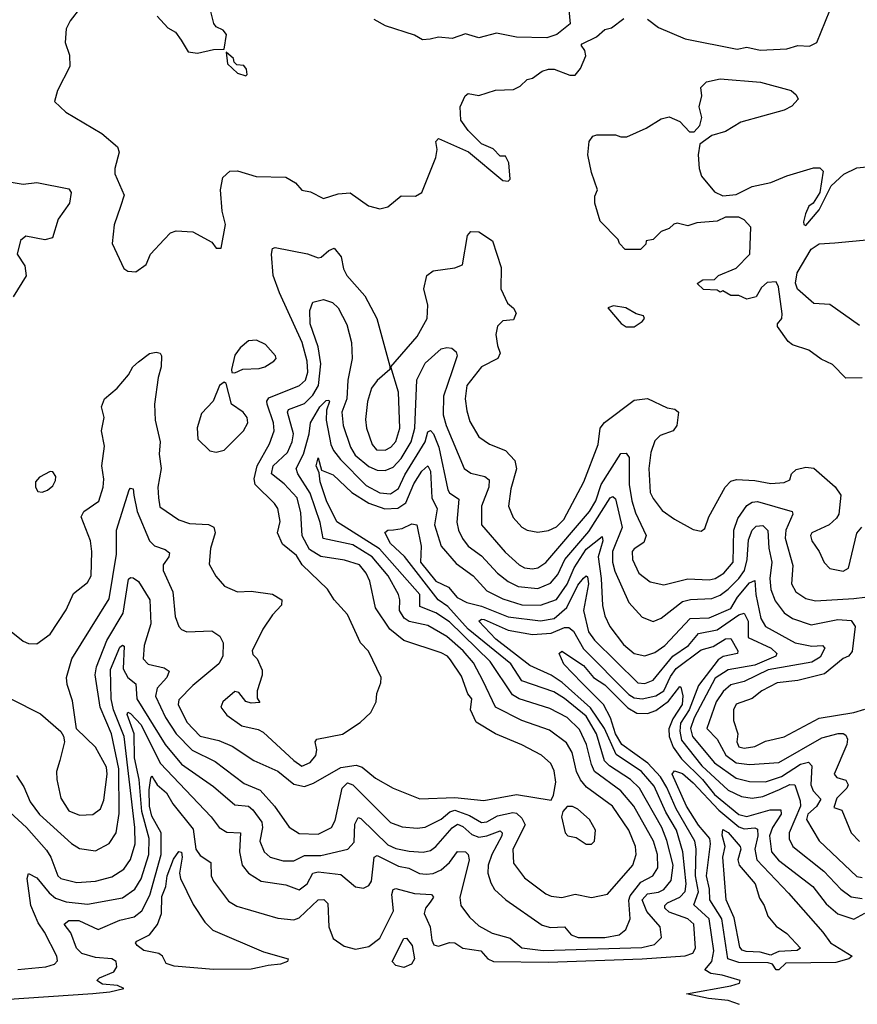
# Model space of a CAD drawing. Extents: x 1246230 to 1426786, y 660032 to 763141.
# Tile 164 of 256: x 1290362 to 1293487, y 720496 to 724170. Entities that reach past the tile are written whole.
import ezdxf

# ---------------------------------------------------------------- set-up
doc = ezdxf.new("R2010")
doc.units = 0

msp = doc.modelspace()

# ---------------------------------------------------------------- linework, layer by layer
at = {"layer": '0CON10XD'}
for points in [[(1292400, 724325), (1292415.8, 724154.2), (1292365.6, 724114.4), (1292328.2, 724101.8), (1292215, 724104.4), (1292141.1, 724118.9), (1292075, 724101.9), (1292025, 724116.5), (1291975, 724099.3), (1291925, 724104.6), (1291892.8, 724097.2), (1291865, 724094.5), (1291835, 724112.2), (1291726.4, 724146.4), (1291685, 724170)], [(1290588.9, 724215), (1290549.5, 724165), (1290535.6, 724135), (1290531.9, 724085), (1290547.2, 724037.2), (1290548.4, 723995), (1290502.2, 723905), (1290491.9, 723865), (1290534.2, 723824.2), (1290668.1, 723745), (1290726, 723695), (1290733.3, 723675), (1290716.7, 723615), (1290716.7, 723595), (1290751.5, 723515), (1290737.3, 723472.7), (1290713.9, 723403.9), (1290706.7, 723335), (1290750.8, 723240.8), (1290765, 723231.2), (1290795, 723228.8), (1290833.4, 723256.6), (1290849.2, 723295), (1290900.2, 723349.8), (1290925, 723373.8), (1290945, 723382), (1291007.7, 723377.7), (1291079.2, 723339.2), (1291095, 723317.5), (1291113, 723317), (1291130, 723405), (1291116.7, 723455), (1291110.7, 723535), (1291119.5, 723580.5), (1291145.8, 723604.2), (1291175, 723605.8), (1291244.5, 723584.5), (1291355, 723581.9), (1291391.1, 723561.1), (1291415, 723534.2), (1291447.3, 723527.3), (1291495, 723502), (1291549.7, 723520.3), (1291595, 723523.1), (1291663.3, 723475), (1291705, 723464.3), (1291735, 723470.8), (1291785, 723512.5), (1291838.9, 723511.1), (1291862.5, 723525), (1291914, 723655), (1291920, 723685), (1291914.3, 723715.7), (1291923.9, 723726.1), (1292036.1, 723676.1), (1292165, 723570), (1292185, 723567.5), (1292192.5, 723575), (1292187.5, 723635), (1292175, 723660), (1292155, 723660), (1292128.3, 723688.3), (1292085, 723706.7), (1292035, 723756.2), (1292008, 723795), (1292005.8, 723845), (1292024.3, 723885), (1292035, 723894), (1292075, 723886.9), (1292137.3, 723907.3), (1292205, 723909.6), (1292228.8, 723921.2), (1292255, 723946), (1292275, 723951.1), (1292311.8, 723978.2), (1292335.5, 723985.5), (1292355.7, 723985.7), (1292415, 723962.5), (1292435, 723963.3), (1292455, 723987.5), (1292473.8, 724035), (1292470, 724055), (1292457.5, 724075), (1292460.7, 724079.3), (1292514.1, 724105.9), (1292545, 724133.3), (1292570.7, 724139.3), (1292615.9, 724174.1)], [(1291025, 724044.5), (1291085, 724058.6), (1291125, 724060), (1291133.3, 724115), (1291120.7, 724130.7), (1291095, 724142.5), (1291086.1, 724156.1), (1291066.7, 724235)], [(1292705, 724171.2), (1292745, 724141.2), (1292845, 724098), (1293039.3, 724059.3), (1293075, 724066.7), (1293125, 724056), (1293225, 724060.8), (1293265, 724072.9), (1293309.1, 724070.9), (1293336.7, 724085), (1293400.6, 724245)], [(1290875, 724182.5), (1290915, 724138.8), (1290943, 724123), (1290963.9, 724093.9), (1290989.7, 724049.7), (1291025, 724044.5)], [(1291205, 723960), (1291210, 723965), (1291207.5, 723985), (1291198.3, 723998.3), (1291171.7, 724001.7), (1291161.7, 724011.7), (1291160, 724025), (1291131.7, 724048.3), (1291137.5, 724005), (1291175, 723970), (1291205, 723960)], [(1293505, 722833.3), (1293445, 722832.5), (1293395, 722883.5), (1293353, 722903), (1293307, 722937), (1293245, 722956.4), (1293229.2, 722969.2), (1293190, 723025), (1293190, 723035), (1293205.8, 723054.2), (1293207.3, 723072.7), (1293193, 723173), (1293185, 723191.2), (1293150.5, 723189.5), (1293129.3, 723170.7), (1293110, 723135), (1293075, 723127.5), (1293045, 723140), (1293015, 723140), (1292985, 723157.5), (1292975, 723152.5), (1292965, 723160), (1292913, 723163), (1292890, 723185), (1292910.7, 723199.3), (1292955, 723200), (1292970, 723215), (1293035, 723242.5), (1293086.7, 723295), (1293090, 723395), (1293065, 723422.5), (1293045, 723432.5), (1292995, 723432.5), (1292965, 723417.5), (1292888.3, 723411.7), (1292855, 723400), (1292815, 723410), (1292803, 723407), (1292785, 723390), (1292755, 723380), (1292725, 723350), (1292700, 723345), (1292698.3, 723331.7), (1292678.3, 723311.7), (1292621.7, 723311.7), (1292600, 723335), (1292595, 723350), (1292528.3, 723418.3), (1292507.5, 723485), (1292508.3, 723511.7), (1292517.5, 723535), (1292495, 723600), (1292482, 723665), (1292486.7, 723715), (1292500, 723735), (1292515, 723740), (1292585, 723740), (1292605, 723732.5), (1292627, 723733), (1292700, 723765), (1292755, 723800), (1292785, 723807.5), (1292825, 723790), (1292861.7, 723751.7), (1292878.3, 723751.7), (1292900, 723775), (1292907.5, 723805), (1292897.5, 723845), (1292907.5, 723885), (1292903, 723917), (1292925, 723937.5), (1292975, 723948.8), (1293126, 723936), (1293240, 723905), (1293259.3, 723889.3), (1293267, 723873), (1293243, 723847), (1293215, 723832.5), (1293053, 723787), (1292995, 723752.5), (1292945, 723737.5), (1292900, 723705), (1292893.3, 723665), (1292896.7, 723615), (1292906.4, 723586.4), (1292955, 723527.5), (1292985, 723512.5), (1293035, 723517.5), (1293095, 723547.5), (1293165, 723562.5), (1293225, 723587.5), (1293323.6, 723616.4), (1293347, 723617), (1293360, 723605), (1293347.5, 723525), (1293322.5, 723485), (1293306.4, 723473.6), (1293294.1, 723445.9), (1293286.7, 723415), (1293287.5, 723405), (1293295, 723402), (1293345, 723460), (1293390.3, 723549.7), (1293436.9, 723593.1), (1293485, 723616.7), (1293535, 723622.5)], [(1290315, 723565.4), (1290375, 723555.4), (1290425, 723562), (1290545, 723539.1), (1290553.5, 723525), (1290547.1, 723485), (1290505.4, 723425), (1290484.5, 723355.5), (1290455, 723348.8), (1290385, 723361.5), (1290365, 723346), (1290352.2, 723295), (1290381.1, 723251.1), (1290385.5, 723214.5), (1290337.5, 723135)], [(1290535, 721967.1), (1290561.8, 722028.2), (1290615, 722069.5), (1290628, 722095), (1290630.5, 722185), (1290625.8, 722225), (1290590.7, 722315), (1290600.9, 722335), (1290656.8, 722373.2), (1290673.1, 722425), (1290675.2, 722455), (1290668, 722505), (1290678.5, 722578.5), (1290667.3, 722635), (1290676.7, 722685), (1290666.9, 722725), (1290677.8, 722755), (1290725.7, 722795), (1290767.5, 722845), (1290784.2, 722875), (1290805, 722892.5), (1290846.4, 722923.6), (1290870.8, 722929.2), (1290885.8, 722925), (1290891.2, 722915), (1290889.2, 722875), (1290877.9, 722835), (1290864.8, 722735), (1290867.4, 722675), (1290885.9, 722595), (1290881.8, 722548.2), (1290889.3, 722495), (1290877.1, 722425), (1290880, 722385), (1290885, 722352.5), (1290955, 722302.9), (1290995, 722290), (1291066.5, 722286.5), (1291086.4, 722276.4), (1291090.6, 722255), (1291073.1, 722196.9), (1291068.5, 722138.5), (1291093.3, 722093.3), (1291126.1, 722056.1), (1291175, 722034.6), (1291225, 722037.3), (1291305, 722026.5), (1291340, 722005), (1291338.6, 721985), (1291305, 721949.4), (1291268.5, 721895), (1291229.4, 721815), (1291231.4, 721801.4), (1291247.5, 721785), (1291267, 721743), (1291266.4, 721723.6), (1291247.5, 721665), (1291248.3, 721638.3), (1291258.3, 721621.7), (1291225, 721620), (1291205, 721625.8), (1291179.1, 721659.1), (1291165, 721663.1), (1291120, 721625), (1291112.5, 721605), (1291134.3, 721575), (1291190, 721535), (1291251.4, 721521.4), (1291270.6, 721510.6), (1291384.2, 721405), (1291414.7, 721384.7), (1291445, 721397.5), (1291466.4, 721423.6), (1291470, 721445), (1291464.2, 721475), (1291470, 721485), (1291566.5, 721503.5), (1291632.7, 721547.3), (1291672.5, 721585), (1291692.5, 721625), (1291693.8, 721655), (1291708.8, 721695), (1291710, 721715), (1291663.3, 721813.3), (1291633.3, 721845), (1291585, 721950), (1291535.5, 722005.5), (1291510.8, 722045), (1291416, 722136), (1291395, 722170.3), (1291342.1, 722212.1), (1291323.2, 722255), (1291333.2, 722296.8), (1291325.2, 722345.2), (1291312.4, 722365), (1291239.8, 722435), (1291236.3, 722456.3), (1291248.1, 722505), (1291293.3, 722586.7), (1291311.6, 722635), (1291308.8, 722665), (1291285.2, 722735), (1291284.1, 722745.9), (1291291.7, 722758.3), (1291405.6, 722804.4), (1291427.6, 722825), (1291436.6, 722855), (1291434, 722895), (1291415.5, 722965), (1291330.8, 723150.8), (1291307.8, 723215), (1291300.7, 723295), (1291304.5, 723315.5), (1291315, 723319.2), (1291435.9, 723295.9), (1291475, 723281.5), (1291486.4, 723283.6), (1291515, 723308.8), (1291535, 723317.5), (1291560.7, 723285), (1291570.2, 723240.2), (1291582.3, 723215), (1291649.6, 723139.6), (1291694.7, 723054.7), (1291743, 722877), (1291742.5, 722865), (1291695, 722822.9), (1291674.7, 722795.3), (1291659.1, 722745), (1291652.3, 722677.7), (1291655.3, 722645), (1291676.6, 722585), (1291693.6, 722565), (1291725, 722562.9), (1291747.1, 722575), (1291765, 722595.4), (1291780.6, 722645), (1291775, 722780), (1291746.7, 722875), (1291845, 722987.3), (1291882.1, 723055), (1291884.6, 723104.6), (1291870, 723165), (1291881.4, 723215), (1291905, 723232.2), (1291985, 723243.3), (1292014, 723255), (1292033.1, 723365), (1292045, 723379.2), (1292075, 723377.8), (1292125.4, 723345), (1292158.1, 723245), (1292157.5, 723165), (1292181.7, 723111.7), (1292205, 723093.3), (1292213.8, 723075), (1292205, 723050), (1292165, 723046.2), (1292145, 723025.8), (1292138.2, 722995), (1292145, 722954), (1292154.5, 722925), (1292145.6, 722905), (1292085, 722874.7), (1292029.7, 722805), (1292023.8, 722755), (1292030, 722710), (1292041, 722671), (1292075, 722613.1), (1292115.3, 722585.3), (1292175, 722562), (1292208.8, 722525), (1292216.1, 722493.9), (1292195, 722418.8), (1292185.2, 722355), (1292202.8, 722312.8), (1292235, 722276.2), (1292255, 722265.3), (1292295, 722257.4), (1292335, 722263.8), (1292365, 722278), (1292392.7, 722305), (1292466.5, 722445), (1292520.3, 722585), (1292527.5, 722645), (1292543.6, 722666.4), (1292655, 722749.6), (1292705, 722756.6), (1292778.3, 722721.7), (1292806.8, 722716.8), (1292820.6, 722705), (1292814.5, 722655), (1292800, 722635), (1292752.3, 722617.7), (1292731.9, 722598.1), (1292717.4, 722555), (1292709.5, 722495), (1292715, 722405.8), (1292725, 722382.5), (1292758.7, 722338.7), (1292805, 722305.5), (1292875, 722267.1), (1292905, 722260.8), (1292918.8, 722271.2), (1292933.9, 722315), (1292994.2, 722425.8), (1293015, 722447.5), (1293036.6, 722453.4), (1293105, 722450.6), (1293165, 722438.9), (1293215, 722443.3), (1293235, 722453.3), (1293242, 722475), (1293258.6, 722491.4), (1293295, 722500), (1293325, 722496.7), (1293405, 722426.5), (1293425.6, 722395), (1293418.9, 722325), (1293410.2, 722309.8), (1293382, 722285), (1293317.5, 722255), (1293312.5, 722245), (1293317.9, 722225), (1293345.3, 722185.3), (1293364.2, 722144.2), (1293385, 722121.8), (1293435, 722112.5), (1293455, 722123.5), (1293486.1, 722253.9), (1293504.2, 722275.8)], [(1293495, 723028.2), (1293385, 723106.7), (1293325, 723110.4), (1293263.7, 723163.7), (1293256.2, 723186.2), (1293262.5, 723225), (1293315, 723313.5), (1293345, 723333.7), (1293403.5, 723336.5), (1293575, 723353.5)], [(1291969.4, 721780.6), (1291957.8, 721795), (1291935, 721807.1), (1291795, 721853.3), (1291742.4, 721895), (1291689.5, 721975), (1291667.8, 722075), (1291654.8, 722105), (1291630.3, 722135), (1291573.4, 722153.4), (1291485, 722166.1), (1291442.7, 722192.7), (1291415.9, 722244.1), (1291410.8, 722329.2), (1291396.5, 722385), (1291348.2, 722438.2), (1291300.9, 722475), (1291307.7, 722505), (1291361.2, 722555), (1291378.4, 722595), (1291383, 722625), (1291360.8, 722705), (1291364.3, 722715), (1291425, 722738), (1291455, 722769.3), (1291477.3, 722805), (1291485.9, 722885), (1291475, 722948.9), (1291445.9, 723035), (1291443.9, 723085), (1291455, 723116.2), (1291495, 723125.5), (1291528.5, 723115), (1291550, 723095), (1291582.3, 723032.3), (1291599.4, 722965), (1291602.3, 722905), (1291585.8, 722825), (1291582.1, 722755), (1291563.5, 722705), (1291568.8, 722655), (1291596.6, 722575), (1291614.1, 722545), (1291665, 722502.4), (1291695, 722488.8), (1291725, 722487.1), (1291755, 722500.4), (1291785, 722532.7), (1291822.7, 722595), (1291835.6, 722645), (1291843.5, 722826.5), (1291875, 722888.5), (1291935, 722941.1), (1291955, 722946.9), (1291974, 722944), (1291990, 722930), (1291994.1, 722915), (1291975, 722859.6), (1291942.7, 722765), (1291942.5, 722695), (1291952.7, 722655), (1292020.6, 722495), (1292045, 722477.7), (1292097.1, 722465), (1292113.2, 722453.2), (1292112, 722425), (1292084.8, 722355), (1292085.3, 722285), (1292173.1, 722183.1), (1292225, 722135.3), (1292245, 722124.8), (1292275, 722120.9), (1292295.5, 722125), (1292325.1, 722144.9), (1292488, 722335), (1292511.8, 722375), (1292531.7, 722435), (1292605, 722551.3), (1292625, 722551.8), (1292636.2, 722536.2), (1292636.1, 722435), (1292646, 722374), (1292659.7, 722329.7), (1292699.7, 722245), (1292691.2, 722218.8), (1292655, 722195.9), (1292647.5, 722185), (1292648, 722155), (1292671.8, 722105), (1292715, 722072.6), (1292765, 722061.2), (1292855, 722082.9), (1292935, 722080), (1292957.3, 722085), (1292989.7, 722105), (1293024.4, 722145), (1293027.2, 722265), (1293041.5, 722308.5), (1293075, 722357.6), (1293095, 722370), (1293115, 722371.9), (1293244.7, 722334.7), (1293246.9, 722325), (1293220.2, 722265), (1293217.8, 722235), (1293246.3, 722133.7), (1293242.3, 722065), (1293258, 722035), (1293295, 722010.2), (1293331, 722001), (1293475, 722010.3), (1293515, 722014.5)], [(1292655, 723023.8), (1292685, 723043.3), (1292693.8, 723055), (1292690, 723065), (1292662.7, 723072.7), (1292623.8, 723095), (1292577.5, 723102.5), (1292556.7, 723095), (1292605.7, 723035.7), (1292625, 723024), (1292655, 723023.8)], [(1291165, 722852.5), (1291193.9, 722866.1), (1291255, 722868.2), (1291276.2, 722875), (1291310, 722895), (1291318.8, 722905), (1291316.7, 722915), (1291278.3, 722958.3), (1291245, 722974.2), (1291215, 722972), (1291184.3, 722945.7), (1291165, 722917.5), (1291152.5, 722865), (1291153.3, 722853.3), (1291165, 722852.5)], [(1291095, 722556.5), (1291125, 722563.3), (1291197.1, 722635), (1291213.1, 722665), (1291210, 722685), (1291195.6, 722705), (1291152.5, 722735), (1291131.7, 722811.7), (1291125, 722817.5), (1291107.5, 722805), (1291083.1, 722746.9), (1291040.2, 722699.8), (1291023.6, 722646.4), (1291025.8, 722605), (1291070.9, 722560.9), (1291095, 722556.5)], [(1290349.3, 721349.3), (1290377.5, 721307.5), (1290401.1, 721251.1), (1290435, 721204.2), (1290555, 721096.1), (1290585, 721077.7), (1290645, 721068.7), (1290695, 721095.4), (1290721.9, 721135), (1290732.6, 721207.4), (1290732.1, 721375), (1290704.3, 721505), (1290661.3, 721605), (1290643.7, 721725), (1290648.8, 721755), (1290686.7, 721853.3), (1290747.3, 721955), (1290767.4, 722082.6), (1290775, 722088.9), (1290785, 722086.5), (1290805, 722072.9), (1290847.3, 722005), (1290851.6, 721915), (1290825.7, 721835), (1290822.4, 721785), (1290840.6, 721765), (1290900.9, 721750.9), (1290918.8, 721738.8), (1290910.6, 721715), (1290875.2, 721675), (1290868.3, 721645), (1290905.7, 721565.7), (1290945, 721505.2), (1291005, 721444.1), (1291091.3, 721401.3), (1291199.8, 721319.8), (1291258.6, 721295), (1291312.5, 721235), (1291367.3, 721157.3), (1291405, 721132.7), (1291475, 721130.6), (1291524.6, 721155), (1291538.3, 721181.7), (1291565, 721302.2), (1291585, 721322.4), (1291605, 721314.7), (1291745, 721174.7), (1291788.3, 721158.3), (1291845, 721152.5), (1291875, 721156.7), (1291935, 721186.6), (1291966.3, 721213.7), (1291985, 721220.7), (1292039.9, 721199.9), (1292085, 721174.4), (1292105, 721176.3), (1292145, 721199.2), (1292202, 721212), (1292215, 721209.1), (1292235, 721190), (1292248.1, 721165), (1292202, 721075), (1292205, 721022.9), (1292245, 720967.7), (1292325, 720907.5), (1292345, 720899.4), (1292385, 720894.6), (1292435, 720906.8), (1292495, 720893.8), (1292555, 720906.7), (1292650.3, 721015), (1292662.4, 721055), (1292659.6, 721085), (1292634.3, 721145), (1292573.3, 721235), (1292476.5, 721306.5), (1292455, 721332.8), (1292439.8, 721365), (1292422.8, 721435), (1292401.9, 721471.9), (1292338.7, 721518.7), (1292235, 721555.2), (1292136.8, 721605), (1292090.9, 721700.9), (1292055, 721770.4), (1292016.1, 721815), (1291955, 721868.7), (1291885, 721908.7), (1291815, 721924.1), (1291796.6, 721936.6), (1291779.1, 721965), (1291780.6, 722005), (1291774.8, 722025), (1291737.1, 722095), (1291677.1, 722165), (1291605, 722210.3), (1291493.9, 722233.9), (1291483.2, 722293.2), (1291445, 722402.9), (1291400, 722475), (1291393.5, 722495), (1291421.2, 722548.8), (1291442, 722625), (1291446.4, 722665), (1291481.4, 722725), (1291505, 722748.2), (1291515, 722750), (1291517.3, 722745), (1291506.7, 722713.3), (1291504.8, 722675), (1291522.6, 722585), (1291532.8, 722562.8), (1291558.8, 722528.8), (1291655, 722431.9), (1291705, 722404.8), (1291745, 722400.6), (1291775, 722420.8), (1291798.8, 722471.2), (1291874.2, 722595), (1291885, 722631.3), (1291895, 722636.3), (1291905.8, 722625), (1291926.1, 722575), (1291958.9, 722415), (1291965, 722404.2), (1292000.6, 722380.6), (1291993.3, 722295), (1291998.9, 722265), (1292013.9, 722233.9), (1292034.9, 722204.9), (1292085, 722168.9), (1292145, 722104.8), (1292185, 722073.9), (1292222.2, 722055), (1292295, 722046.7), (1292342.3, 722067.7), (1292370, 722100), (1292396, 722155), (1292485, 722260.3), (1292565, 722386.2), (1292575, 722390), (1292585, 722381.8), (1292609.6, 722275), (1292573.3, 722185), (1292573.7, 722145), (1292582.2, 722112.2), (1292634.8, 721994.8), (1292685, 721940), (1292725, 721924.6), (1292755, 721936), (1292835, 721998.5), (1292865, 722006.5), (1292945, 722009.8), (1292975, 722021.8), (1293005, 722044.5), (1293045.7, 722085), (1293066, 722115), (1293076.1, 722155), (1293081.7, 722228.3), (1293094.9, 722265.1), (1293109.6, 722280.4), (1293135, 722282.3), (1293153.7, 722263.7), (1293157.6, 722197.6), (1293169, 722145), (1293160.9, 722085), (1293164.1, 722044.1), (1293180.7, 722000.7), (1293215, 721956.5), (1293245, 721934.8), (1293315, 721911.9), (1293415, 721931.9), (1293465, 721927.6), (1293478.9, 721905), (1293467.8, 721812.2), (1293455, 721795.3), (1293434, 721786), (1293365, 721728.4), (1293265, 721704.4), (1293188.5, 721695), (1293130.7, 721665), (1293095, 721636.9), (1293035, 721615.8), (1293025.8, 721595), (1293025.3, 721555), (1293041.1, 721505), (1293037.5, 721475), (1293045, 721456.7), (1293065, 721451.2), (1293105, 721457.2), (1293145, 721477.5), (1293215, 721494.2), (1293345, 721563), (1293475, 721584), (1293515, 721596.5)], [(1290325, 721212.9), (1290387.4, 721155), (1290461.2, 721071.2), (1290477.5, 721045), (1290503.8, 720975), (1290514.6, 720965), (1290575, 720949.8), (1290645, 720955.8), (1290705, 720971.2), (1290749.8, 721000.2), (1290775, 721035.5), (1290792.6, 721095), (1290791.7, 721155), (1290751.1, 721495), (1290712.3, 721595), (1290703.2, 721635), (1290700.6, 721745), (1290735, 721828.8), (1290745, 721836.4), (1290752.1, 721832.1), (1290747.9, 721747.9), (1290765.1, 721715.1), (1290795, 721691.1), (1290799.3, 721635), (1290905, 721465.2), (1290965, 721391.6), (1291085, 721308.3), (1291165, 721240.5), (1291215, 721235.2), (1291231.9, 721221.9), (1291265.2, 721175), (1291267.4, 721155), (1291257.5, 721105), (1291274.1, 721065), (1291296.7, 721045), (1291345, 721031), (1291385, 721031.6), (1291425, 721050.5), (1291485, 721051.2), (1291585.6, 721075), (1291609.8, 721100.2), (1291612.5, 721167.5), (1291625, 721192.5), (1291635, 721188.8), (1291735, 721091.2), (1291765, 721077), (1291815, 721066.9), (1291866.9, 721063.1), (1291895, 721069.2), (1291915, 721084.2), (1291975, 721154.4), (1291995, 721167.7), (1292015, 721159.6), (1292049.1, 721129.1), (1292075, 721119.9), (1292105, 721123.8), (1292155, 721142.5), (1292162.5, 721135), (1292160.6, 721125), (1292123.1, 721055), (1292109.8, 721015), (1292108.6, 720985), (1292119.4, 720949.4), (1292133.9, 720923.9), (1292175.2, 720885.2), (1292311.3, 720791.3), (1292342.3, 720782.3), (1292395, 720785.3), (1292419.6, 720755), (1292445.2, 720745.2), (1292545.1, 720744.9), (1292598.6, 720755), (1292623.8, 720775), (1292639.3, 720815), (1292634.6, 720884.6), (1292639.6, 720900.4), (1292679, 720951), (1292724.8, 720975.2), (1292743.6, 721005), (1292741.3, 721055), (1292726.6, 721105), (1292653.4, 721235), (1292605, 721292.4), (1292506.7, 721365), (1292495, 721390.5), (1292477.4, 721465), (1292450.6, 721520.6), (1292405, 721565.9), (1292339.7, 721599.7), (1292225, 721636.1), (1292200.2, 721650.2), (1292117.5, 721775), (1291965, 721922.4), (1291915, 721956.4), (1291855, 721980), (1291855, 722025.2), (1291704.7, 722194.7), (1291545.6, 722295.6), (1291506.4, 722375), (1291482.6, 722445), (1291479, 722479), (1291468.6, 722505), (1291475, 722534.3), (1291488.4, 722488.4), (1291532, 722472), (1291601.6, 722405), (1291665, 722366), (1291724.5, 722344.5), (1291772.6, 722347.4), (1291802.7, 722367.3), (1291832.4, 722437.6), (1291862.4, 722485), (1291885.2, 722505.2), (1291894.8, 722485), (1291899.2, 722385), (1291919.7, 722345), (1291909.8, 722285), (1291934.2, 722205), (1291990.8, 722140.8), (1292054.1, 722094.1), (1292105, 722038.3), (1292165, 722008.1), (1292235, 721986.4), (1292305.4, 721984.6), (1292365, 722005.7), (1292405, 722063.7), (1292430.8, 722125), (1292475, 722194.5), (1292535, 722241.5), (1292537.3, 722225), (1292520.1, 722165), (1292531.4, 722085), (1292535.9, 721984.1), (1292545.2, 721945), (1292563.7, 721905), (1292615, 721838.1), (1292655, 721804.2), (1292695, 721796.1), (1292731.5, 721808.5), (1292769.3, 721835), (1292864.2, 721935.8), (1292935, 721937.3), (1293015, 721972.3), (1293040.1, 722015), (1293085, 722068.8), (1293105, 722077.5), (1293108.8, 722025), (1293127.8, 721935), (1293145, 721905.7), (1293255, 721844.1), (1293317.5, 721832.5), (1293357.5, 721835), (1293366.5, 721825), (1293349.2, 721790.8), (1293317.4, 721772.6), (1293155, 721743.8), (1293065, 721699.9), (1293015, 721687.6), (1292986.7, 721663.3), (1292960.8, 721625), (1292925.3, 721525), (1292963.9, 721485), (1292996.5, 721425), (1293035, 721396.7), (1293085, 721390.5), (1293195, 721398.1), (1293355, 721490), (1293416.2, 721506.2), (1293435, 721506.2), (1293445, 721500), (1293451, 721485), (1293448, 721465), (1293401.6, 721355), (1293411.5, 721341.5), (1293445, 721332.7), (1293453, 721315), (1293447.8, 721302.2), (1293411.4, 721265), (1293400.4, 721230.4), (1293430.1, 721220.1), (1293465, 721136.2), (1293495, 721103.2)], [(1290445, 722406.7), (1290465, 722413.8), (1290485, 722430), (1290495, 722450), (1290496, 722465), (1290485, 722482.5), (1290475, 722483.3), (1290435, 722462.5), (1290421.2, 722445), (1290420, 722425), (1290429.3, 722409.3), (1290445, 722406.7)], [(1290328.1, 721635), (1290439.1, 721579.1), (1290515, 721513.3), (1290525.7, 721495.7), (1290528.6, 721475), (1290511.5, 721405), (1290499.2, 721365), (1290499.7, 721335), (1290515.4, 721265), (1290545, 721218.2), (1290585, 721202.1), (1290635, 721204.6), (1290663.2, 721225), (1290675, 721257.5), (1290687.9, 721355), (1290685, 721380.6), (1290645, 721455.6), (1290573.7, 721523.7), (1290558.7, 721628.7), (1290538.9, 721688.9), (1290536.7, 721715), (1290555.9, 721785), (1290695, 722008.1), (1290723.2, 722175), (1290723.2, 722265), (1290770, 722415), (1290775, 722421.2), (1290785, 722418.8), (1290787.9, 722395), (1290799.8, 722335), (1290846.4, 722225), (1290865, 722206.4), (1290905, 722193.2), (1290920.4, 722180.4), (1290918.5, 722165), (1290897.5, 722135), (1290896.7, 722115), (1290932.8, 722035), (1290942.3, 721942.3), (1290956.1, 721906.1), (1290965, 721894.2), (1290985.5, 721885.5), (1291078.7, 721888.7), (1291108.8, 721868.8), (1291121.3, 721845), (1291119.5, 721795), (1291105, 721766.2), (1291007.5, 721685), (1290955, 721631.4), (1290953.2, 721615), (1290985, 721548.9), (1291035, 721496), (1291105, 721480.6), (1291155, 721458.4), (1291235, 721405.9), (1291325, 721365.2), (1291385, 721317.4), (1291425, 721308.5), (1291458.6, 721321.4), (1291560.5, 721379.5), (1291617.6, 721387.6), (1291640.2, 721380.2), (1291689.9, 721339.9), (1291755, 721301.9), (1291855, 721262.2), (1291985, 721267.2), (1292094, 721256), (1292215, 721278.6), (1292345, 721257.5), (1292354.2, 721275.8), (1292362, 721325), (1292356.5, 721366.5), (1292343.9, 721393.9), (1292308.9, 721425), (1292235, 721464.2), (1292137.5, 721505), (1292065, 721549.1), (1292044.5, 721595), (1292048.4, 721635), (1292034.1, 721654.1), (1292010.7, 721720.7), (1291969.4, 721780.6)], [(1290354.3, 720625.7), (1290458.6, 720635), (1290491.4, 720645), (1290502.2, 720657.8), (1290499.6, 720675), (1290454.5, 720764.5), (1290430, 720800), (1290403.6, 720865), (1290389.3, 720965), (1290395, 720984.4), (1290425, 720967.1), (1290471.4, 720911.4), (1290495, 720892.1), (1290535, 720878.5), (1290615, 720869.8), (1290745, 720892.9), (1290791.2, 720925), (1290815, 720963.9), (1290843.8, 721055), (1290844.6, 721115), (1290817.1, 721215), (1290806.9, 721335), (1290790.6, 721415), (1290788.6, 721505), (1290762.3, 721577.7), (1290765, 721585.9), (1290775, 721580.5), (1290815, 721538), (1290886.2, 721395), (1291075.9, 721195), (1291105.4, 721155), (1291135, 721137.7), (1291185, 721135.5), (1291181.3, 721065), (1291192.4, 721015), (1291215.6, 720985.6), (1291262.9, 720955), (1291355, 720941.7), (1291405, 720923), (1291434.8, 720945), (1291455, 720985.3), (1291475, 720989.5), (1291559.5, 720979.5), (1291615, 720934.4), (1291645, 720929.4), (1291665, 720939.4), (1291675, 720955.8), (1291684.8, 721045), (1291695, 721051.1), (1291775, 721010.6), (1291813.2, 721003.2), (1291853.3, 720983.3), (1291879, 720981), (1291905, 720983.8), (1291935, 720998), (1291965, 721025.3), (1291995, 721066.1), (1292025, 721064.5), (1292035.4, 721055), (1292039.2, 721035), (1292004.6, 720894.6), (1292008.2, 720865), (1292040.3, 720820.3), (1292075, 720789.1), (1292125, 720761.1), (1292192.4, 720742.4), (1292235, 720706.7), (1292315, 720697.1), (1292682.7, 720707.3), (1292730.8, 720719.2), (1292756.2, 720745), (1292751.4, 720785), (1292702.5, 720842.5), (1292684.6, 720885), (1292705, 720908.2), (1292745, 720913.6), (1292765, 720924.5), (1292792.2, 720957.8), (1292799.8, 721015), (1292776.5, 721106.5), (1292758.2, 721155), (1292675, 721301.9), (1292641.6, 721335), (1292562.3, 721385), (1292544.1, 721404.1), (1292514.4, 721505), (1292475, 721571.5), (1292395, 721637.3), (1292355, 721661.8), (1292235, 721702.7), (1292195, 721766.7), (1292035.1, 721895), (1291959.5, 721979.5), (1291923.1, 722005), (1291797.2, 722167.2), (1291745.8, 722215), (1291723.7, 722256.3), (1291735, 722264.8), (1291756, 722266), (1291788.8, 722271.2), (1291825, 722288), (1291843.8, 722285), (1291859.6, 722205), (1291856.9, 722145), (1291914.8, 722074.8), (1291962, 722052), (1291994.3, 722014.3), (1292030, 721995), (1292085, 721981.2), (1292185, 721941.1), (1292305, 721927), (1292355.9, 721935), (1292403.5, 721976.5), (1292445, 722059.6), (1292465, 722086.4), (1292475, 722094.6), (1292480.9, 722090.9), (1292483.7, 722065), (1292466.2, 721965), (1292484.8, 721885), (1292507, 721855), (1292668.9, 721695), (1292695, 721692.9), (1292725, 721704.8), (1292798.8, 721795), (1292857.8, 721835), (1292895, 721879.2), (1292965, 721892.7), (1293045, 721949.1), (1293065, 721954.8), (1293080.1, 721925), (1293080.5, 721865), (1293165.8, 721825), (1293187.3, 721805), (1293183.6, 721795), (1293105, 721761.2), (1293005, 721743.5), (1292957.4, 721712.6), (1292878, 721565), (1292865.1, 721525), (1292872.8, 721495), (1292955, 721396.9), (1293035, 721339.2), (1293085, 721327.4), (1293145, 721326.3), (1293205, 721345.7), (1293275, 721392), (1293305, 721399.6), (1293318.3, 721385), (1293313.9, 721315), (1293322.4, 721292.4), (1293351.1, 721261.1), (1293335, 721233.4), (1293302.9, 721205), (1293298.1, 721185), (1293345, 721106.2), (1293485, 720973), (1293505, 720968.3)], [(1290317.2, 721897.2), (1290375, 721850.5), (1290395, 721841.5), (1290425, 721840.6), (1290475, 721876.7), (1290535, 721967.1)], [(1290303.3, 720513.3), (1290635, 720536.2), (1290697.7, 720542.3), (1290750, 720555), (1290726.4, 720566.4), (1290670.7, 720570.7), (1290650, 720585), (1290660, 720595), (1290712.9, 720617.1), (1290723.5, 720635), (1290722.2, 720655), (1290705.2, 720665.2), (1290645, 720670.3), (1290592.9, 720685), (1290573.2, 720705), (1290552.3, 720762.3), (1290527.5, 720795), (1290545, 720808.2), (1290582, 720808), (1290655, 720775.3), (1290735, 720810), (1290788.4, 720821.6), (1290817.4, 720845), (1290847, 720903), (1290889, 721055), (1290889.9, 721135), (1290855, 721198), (1290846.4, 721235), (1290844.4, 721295.6), (1290850.6, 721339.4), (1290855, 721348.2), (1290865, 721330.8), (1290874.4, 721314.4), (1290908.9, 721285), (1290933.5, 721243.5), (1291009.3, 721149.3), (1291019.3, 721075), (1291035, 721051.1), (1291074.6, 721024.6), (1291076.1, 720975), (1291084.6, 720955), (1291140.8, 720880.8), (1291171.5, 720861.5), (1291325, 720816.9), (1291385, 720811.5), (1291405, 720818.5), (1291475, 720885.9), (1291496.7, 720886.7), (1291511.5, 720871.5), (1291514.8, 720784.8), (1291530.9, 720740.9), (1291572.6, 720712.6), (1291615, 720702.1), (1291665, 720710.9), (1291705, 720742.5), (1291757, 720845), (1291750, 720905), (1291755.3, 720924.7), (1291765, 720927.3), (1291835, 720909), (1291898.8, 720905), (1291906.2, 720895), (1291893.1, 720876.9), (1291876.2, 720855), (1291871, 720835), (1291893.8, 720785), (1291899.4, 720735), (1291907.4, 720717.4), (1291925, 720712.7), (1291965, 720726), (1291985, 720725.6), (1292015.2, 720705.2), (1292082.5, 720695), (1292108.1, 720665), (1292129.2, 720655), (1292335, 720652.8), (1292685, 720664.9), (1292845, 720677.2), (1292873.3, 720686.7), (1292883.8, 720705), (1292876.8, 720795), (1292855, 720814.1), (1292785, 720840.1), (1292769.4, 720855), (1292769, 720865), (1292779.2, 720875), (1292825.6, 720895), (1292845, 720916.2), (1292848.6, 720945), (1292835.8, 721065), (1292812.4, 721145), (1292772.4, 721212.4), (1292729.4, 721309.4), (1292682.2, 721365), (1292587.5, 721427.5), (1292543.9, 721525), (1292491.9, 721601.9), (1292386.5, 721696.5), (1292345, 721724.1), (1292265, 721760.3), (1292138.2, 721858.2), (1292074.8, 721925), (1292085, 721932.7), (1292095, 721931.5), (1292185, 721892.4), (1292275, 721876.2), (1292345, 721880.1), (1292395, 721901.3), (1292411.2, 721901.2), (1292427.9, 721887.9), (1292465, 721822.1), (1292635, 721651.5), (1292655, 721639.6), (1292685, 721635.6), (1292735, 721646.6), (1292764.8, 721665), (1292790.6, 721719.4), (1292811.6, 721748.4), (1292905, 721818.9), (1292949.3, 721830.7), (1292995, 721859.7), (1293015, 721860.9), (1293041.6, 721815), (1293040.8, 721805), (1292986.9, 721793.1), (1292968.3, 721781.7), (1292894.5, 721685.5), (1292859.8, 721595), (1292828.1, 721545), (1292824.7, 721515), (1292830.9, 721480.9), (1292907.4, 721385), (1293006, 721295), (1293055, 721270.7), (1293095, 721264.8), (1293135, 721271.1), (1293196.8, 721296.8), (1293235, 721315.4), (1293254.5, 721314.5), (1293274.5, 721255), (1293275.2, 721235), (1293232.6, 721135), (1293233.6, 721113.6), (1293246.3, 721085), (1293362.2, 720992.2), (1293425.3, 720925), (1293465, 720897), (1293505, 720890.3)], [(1292459.4, 721695), (1292391.9, 721765), (1292374.3, 721805), (1292385, 721814), (1292465, 721760.4), (1292502.4, 721715), (1292545, 721688.3), (1292631.6, 721601.6), (1292665, 721582), (1292705, 721580.9), (1292735, 721592.6), (1292782.8, 721627.2), (1292825, 721681.4), (1292829.3, 721679.3), (1292836.6, 721646.6), (1292833.7, 721615), (1292799.1, 721560.9), (1292784.2, 721524.2), (1292784.9, 721494.9), (1292799.7, 721455), (1292831.9, 721411.9), (1292909.4, 721335), (1292955, 721278.6), (1293045, 721203.5), (1293075, 721197.1), (1293162, 721222), (1293201.4, 721221.4), (1293203.4, 721205), (1293170.4, 721155), (1293159.5, 721125), (1293166.9, 721065), (1293193.2, 721033.2), (1293321.8, 720935), (1293370.7, 720870.7), (1293415, 720833.2), (1293475, 720813.1), (1293515, 720836.2)], [(1293047.5, 720495), (1293005, 720510), (1292932, 720518), (1292850, 720535), (1293015.6, 720564.4), (1293047.5, 720575), (1293050, 720585), (1292983.3, 720605), (1292940.9, 720610.9), (1292918.8, 720625), (1292945.1, 720654.9), (1292951.4, 720695), (1292935, 720814.1), (1292877.5, 720867.5), (1292894.2, 720915.8), (1292883.3, 720975), (1292885.6, 721075.6), (1292880.8, 721105), (1292810.9, 721225), (1292776.9, 721305), (1292752.6, 721345), (1292705.8, 721395.8), (1292608.2, 721465), (1292585.5, 721505), (1292566.2, 721565), (1292540.6, 721615), (1292459.4, 721695)], [(1293195, 720623.9), (1293184.4, 720624.4), (1293170.7, 720645), (1293155, 720650.6), (1293045, 720652.2), (1293004.8, 720665), (1292981.6, 720815), (1292936.9, 720885), (1292936.2, 720925), (1292924.9, 720975), (1292939, 721095), (1292936.5, 721115), (1292895, 721164.5), (1292850.3, 721235), (1292796.6, 721355), (1292805, 721367.2), (1292835, 721356.8), (1292875, 721322.2), (1292970.4, 721220.4), (1293045, 721157.9), (1293065, 721150.3), (1293105, 721154.2), (1293115, 721149.2), (1293116.6, 721125), (1293105.5, 721075), (1293111.9, 721035), (1293230.4, 720910.4), (1293359.2, 720765), (1293386.9, 720725), (1293468.8, 720675), (1293456.2, 720665), (1293407.8, 720652.2), (1293220.5, 720649.5), (1293195, 720623.9)], [(1292475, 721093.3), (1292495, 721093.8), (1292506.2, 721105), (1292510.6, 721145), (1292488.5, 721185), (1292445, 721223.6), (1292425, 721234.3), (1292405, 721233.8), (1292388.8, 721215), (1292384, 721195), (1292396.7, 721135), (1292407.5, 721125), (1292437.7, 721117.7), (1292475, 721093.3)], [(1293165, 720678.8), (1293125, 720690.5), (1293073, 720693), (1293058.1, 720698.1), (1293049.3, 720709.3), (1293027.9, 720817.9), (1292997.4, 720885), (1292986.1, 721045), (1292994.3, 721085), (1292983.4, 721126.6), (1292985, 721147.8), (1293005, 721137.1), (1293050, 721085), (1293053.1, 721075), (1293041.1, 721035), (1293046, 721015), (1293105.9, 720945), (1293122.3, 720892.3), (1293140, 720865), (1293153.6, 720825), (1293185, 720786.7), (1293225, 720760), (1293275.5, 720705), (1293263.1, 720696.9), (1293195, 720693.3), (1293175, 720683.8), (1293165, 720678.8)], [(1291085, 720626), (1290937.9, 720637.9), (1290908.5, 720648.5), (1290894.6, 720675), (1290880.5, 720685), (1290825, 720696.8), (1290800, 720715), (1290793.5, 720725), (1290798.2, 720731.8), (1290845.8, 720755), (1290876.2, 720793.8), (1290891.1, 720835), (1290892.2, 720897.8), (1290907.1, 720935), (1290911.8, 720975), (1290935, 721036.7), (1290955, 721065.7), (1290965, 721063.8), (1290967.5, 721045), (1290958.5, 720985), (1290961.6, 720965), (1291008.6, 720868.6), (1291052, 720802), (1291082.6, 720772.6), (1291271.9, 720691.9), (1291363.3, 720665), (1291361.2, 720655), (1291335, 720645.4), (1291289.1, 720640.9), (1291255, 720632.9), (1291225, 720626.4), (1291085, 720626)], [(1291795, 720633.6), (1291765, 720640), (1291751.8, 720655), (1291795, 720741.2), (1291805, 720742.5), (1291826.2, 720715), (1291834.8, 720665), (1291824.1, 720645), (1291795, 720633.6)]]:
    msp.add_lwpolyline(points, dxfattribs=at)

doc.saveas('drawing.dxf')
